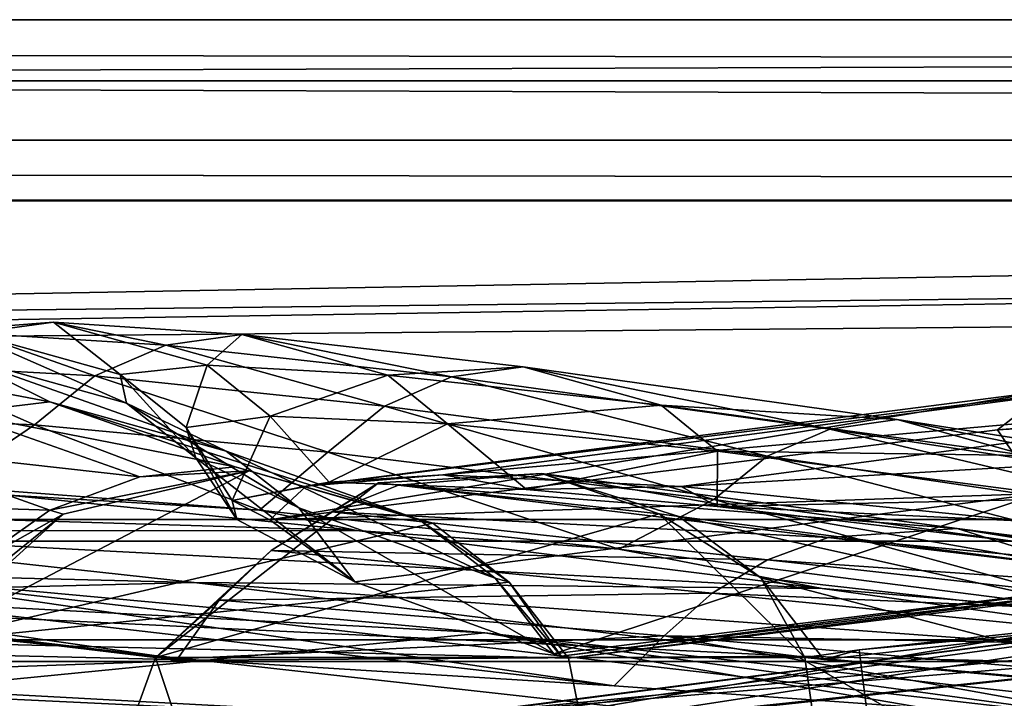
# Model space of a CAD drawing. Header units: metres. Extents: x 0 to 904, y -904 to 0.
# Tile 232 of 246: x 525 to 550, y -17 to 0. Entities that reach past the tile are written whole.
import ezdxf

# ---------------------------------------------------------------- set-up
doc = ezdxf.new("R2010")
doc.units = ezdxf.units.M

msp = doc.modelspace()

# ---------------------------------------------------------------- linework, layer by layer
at = {"layer": 'top0'}
for points in [[(163.519562, -51.518902, 2063.059814), (836.377136, -51.518902, 2063.059814), (133.377289, -4.519207, 2063.059814)], [(836.377136, -51.518902, 2063.059814), (844.306091, -34.448139, 2063.059814), (133.377289, -4.519207, 2063.059814)], [(133.377289, -4.519207, 2063.059814), (844.306091, -34.448139, 2063.059814), (887.377258, -4.519207, 2063.059814)], [(887.377258, -4.519207, 163.059708), (844.306091, -34.448139, 163.059708), (133.377289, -4.519207, 163.059708)], [(844.306091, -34.448139, 163.059708), (836.377136, -51.518902, 163.059708), (133.377289, -4.519207, 163.059708)], [(133.377289, -4.519207, 163.059708), (836.377136, -51.518902, 163.059708), (163.519562, -51.518902, 163.059708)], [(887.377258, -4.519207, 163.059708), (133.377289, -4.519207, 163.059708), (887.377258, -4.519207, 173.920044)], [(133.377289, -4.519207, 163.059708), (133.377289, -4.519207, 2063.059814), (887.377258, -4.519207, 173.920044)], [(887.377258, -4.519207, 173.920044), (133.377289, -4.519207, 2063.059814), (887.377258, -4.519207, 2051.920166)], [(133.377289, -4.519207, 2063.059814), (887.377258, -4.519207, 2063.059814), (887.377258, -4.519207, 2051.920166)], [(593.982544, -6.814013, 837.722961), (550.604553, -9.24986, 838.02948), (549.356018, -10.222251, 779.983154)], [(593.982544, -6.814013, 837.722961), (549.356018, -10.222251, 779.983154), (592.401917, -7.747139, 779.676392)], [(523.454224, -7.722167, 822.382263), (525.817627, -7.539016, 875.256897), (523.82074, -7.814175, 875.275146)], [(523.454224, -7.722167, 822.382263), (527.481812, -8.842594, 822.339722), (525.817627, -7.539016, 875.256897)], [(523.82074, -7.814175, 875.275146), (525.817627, -7.539016, 875.256897), (528.618103, -8.111553, 927.989441)], [(525.817627, -7.539016, 875.256897), (530.51239, -7.845853, 927.976257), (528.618103, -8.111553, 927.989441)], [(527.481812, -8.842594, 822.339722), (529.655151, -8.609875, 875.220398), (525.817627, -7.539016, 875.256897)], [(525.817627, -7.539016, 875.256897), (529.655151, -8.609875, 875.220398), (530.51239, -7.845853, 927.976257)], [(521.957092, -8.61379, 875.293396), (523.82074, -7.814175, 875.275146), (526.853149, -8.877575, 928.002563)], [(523.425842, -8.386756, 769.458801), (527.638977, -9.556349, 769.417786), (523.454224, -7.722167, 822.382263)], [(527.638977, -9.556349, 769.417786), (527.481812, -8.842594, 822.339722), (523.454224, -7.722167, 822.382263)], [(523.82074, -7.814175, 875.275146), (528.618103, -8.111553, 927.989441), (526.853149, -8.877575, 928.002563)], [(528.618103, -8.111553, 927.989441), (530.51239, -7.845853, 927.976257), (535.739258, -8.905405, 980.441162)], [(529.655151, -8.609875, 875.220398), (534.155212, -8.86304, 927.94989), (530.51239, -7.845853, 927.976257)], [(530.51239, -7.845853, 927.976257), (537.528015, -8.652546, 980.433655), (535.739258, -8.905405, 980.441162)], [(530.51239, -7.845853, 927.976257), (534.155212, -8.86304, 927.94989), (537.528015, -8.652546, 980.433655)], [(592.401917, -7.747139, 779.676392), (549.356018, -10.222251, 779.983154), (550.415039, -11.814866, 721.085693)], [(526.853149, -8.877575, 928.002563), (528.618103, -8.111553, 927.989441), (534.074585, -9.630896, 980.448608)], [(528.618103, -8.111553, 927.989441), (535.739258, -8.905405, 980.441162), (534.074585, -9.630896, 980.448608)], [(525.732117, -9.530819, 716.59375), (523.425842, -8.386756, 769.458801), (521.231445, -8.66785, 769.479248)], [(525.732117, -9.530819, 716.59375), (530.125549, -10.757193, 716.565247), (523.425842, -8.386756, 769.458801)], [(530.125549, -10.757193, 716.565247), (527.638977, -9.556349, 769.417786), (523.425842, -8.386756, 769.458801)], [(520.360901, -9.890941, 875.311707), (521.957092, -8.61379, 875.293396), (525.34613, -10.098269, 928.015747)], [(523.443054, -9.80253, 716.607971), (525.732117, -9.530819, 716.59375), (521.231445, -8.66785, 769.479248)], [(521.957092, -8.61379, 875.293396), (526.853149, -8.877575, 928.002563), (525.34613, -10.098269, 928.015747)], [(527.481812, -8.842594, 822.339722), (529.131958, -10.1667, 822.318481), (529.655151, -8.609875, 875.220398)], [(529.131958, -10.1667, 822.318481), (531.223694, -9.881709, 875.202148), (529.655151, -8.609875, 875.220398)], [(529.655151, -8.609875, 875.220398), (531.223694, -9.881709, 875.202148), (534.155212, -8.86304, 927.94989)], [(534.155212, -8.86304, 927.94989), (540.970703, -9.611307, 980.418701), (537.528015, -8.652546, 980.433655)], [(535.739258, -8.905405, 980.441162), (537.528015, -8.652546, 980.433655), (545.17041, -10.204728, 1032.525146)], [(537.528015, -8.652546, 980.433655), (546.850281, -9.968256, 1032.522705), (545.17041, -10.204728, 1032.525146)], [(537.528015, -8.652546, 980.433655), (540.970703, -9.611307, 980.418701), (546.850281, -9.968256, 1032.522705)], [(525.34613, -10.098269, 928.015747), (526.853149, -8.877575, 928.002563), (532.656067, -10.785108, 980.456116)], [(526.853149, -8.877575, 928.002563), (534.074585, -9.630896, 980.448608), (532.656067, -10.785108, 980.456116)], [(527.638977, -9.556349, 769.417786), (529.370972, -10.927002, 769.397278), (527.481812, -8.842594, 822.339722)], [(529.370972, -10.927002, 769.397278), (529.131958, -10.1667, 822.318481), (527.481812, -8.842594, 822.339722)], [(531.223694, -9.881709, 875.202148), (535.642334, -10.075027, 927.936768), (534.155212, -8.86304, 927.94989)], [(550.604553, -9.24986, 838.02948), (554.155762, -8.893641, 895.431519), (532.119873, -11.628036, 838.147827)], [(532.119873, -11.628036, 838.147827), (554.155762, -8.893641, 895.431519), (535.524963, -11.348301, 895.527161)], [(534.074585, -9.630896, 980.448608), (535.739258, -8.905405, 980.441162), (543.608093, -10.882589, 1032.52771)], [(534.155212, -8.86304, 927.94989), (535.642334, -10.075027, 927.936768), (540.970703, -9.611307, 980.418701)], [(554.155762, -8.893641, 895.431519), (560.047974, -9.158405, 952.383667), (535.524963, -11.348301, 895.527161)], [(535.739258, -8.905405, 980.441162), (545.17041, -10.204728, 1032.525146), (543.608093, -10.882589, 1032.52771)], [(549.356018, -10.222251, 779.983154), (550.604553, -9.24986, 838.02948), (531.216309, -12.469991, 780.101501)], [(531.216309, -12.469991, 780.101501), (550.604553, -9.24986, 838.02948), (532.119873, -11.628036, 838.147827)], [(535.524963, -11.348301, 895.527161), (560.047974, -9.158405, 952.383667), (541.471191, -11.635778, 952.445496)], [(560.047974, -9.158405, 952.383667), (568.357239, -10.056849, 1009.06189), (541.471191, -11.635778, 952.445496)], [(530.348145, -11.150949, 664.062134), (525.732117, -9.530819, 716.59375), (523.443054, -9.80253, 716.607971)], [(530.348145, -11.150949, 664.062134), (534.945129, -12.466949, 664.011414), (525.732117, -9.530819, 716.59375)], [(534.945129, -12.466949, 664.011414), (530.125549, -10.757193, 716.565247), (525.732117, -9.530819, 716.59375)], [(530.125549, -10.757193, 716.565247), (531.939148, -12.17268, 716.551025), (527.638977, -9.556349, 769.417786)], [(531.939148, -12.17268, 716.551025), (529.370972, -10.927002, 769.397278), (527.638977, -9.556349, 769.417786)], [(527.970093, -11.395894, 664.055725), (523.443054, -9.80253, 716.607971), (521.29126, -10.649781, 716.622192)], [(527.970093, -11.395894, 664.055725), (530.348145, -11.150949, 664.062134), (523.443054, -9.80253, 716.607971)], [(532.656067, -10.785108, 980.456116), (534.074585, -9.630896, 980.448608), (542.277832, -11.960135, 1032.530273)], [(534.074585, -9.630896, 980.448608), (543.608093, -10.882589, 1032.52771), (542.277832, -11.960135, 1032.530273)], [(535.642334, -10.075027, 927.936768), (542.37616, -10.755545, 980.411255), (540.970703, -9.611307, 980.418701)], [(540.970703, -9.611307, 980.418701), (550.086548, -10.864155, 1032.517578), (546.850281, -9.968256, 1032.522705)], [(540.970703, -9.611307, 980.418701), (542.37616, -10.755545, 980.411255), (550.086548, -10.864155, 1032.517578)], [(520.360901, -9.890941, 875.311707), (525.34613, -10.098269, 928.015747), (523.092102, -11.629697, 918.283325)], [(529.131958, -10.1667, 822.318481), (530.274292, -11.990477, 814.020386), (531.223694, -9.881709, 875.202148)], [(530.274292, -11.990477, 814.020386), (532.693481, -11.5323, 879.829834), (531.223694, -9.881709, 875.202148)], [(531.223694, -9.881709, 875.202148), (532.693481, -11.5323, 879.829834), (535.642334, -10.075027, 927.936768)], [(541.471191, -11.635778, 952.445496), (568.357239, -10.056849, 1009.06189), (550.037476, -12.503651, 1009.089478)], [(545.17041, -10.204728, 1032.525146), (546.850281, -9.968256, 1032.522705), (556.891968, -12.014655, 1084.137695)], [(546.850281, -9.968256, 1032.522705), (558.458679, -11.798482, 1084.137817), (556.891968, -12.014655, 1084.137695)], [(546.850281, -9.968256, 1032.522705), (550.086548, -10.864155, 1032.517578), (558.458679, -11.798482, 1084.137817)], [(523.092102, -11.629697, 918.283325), (525.34613, -10.098269, 928.015747), (530.954529, -12.226264, 976.553467)], [(525.34613, -10.098269, 928.015747), (532.656067, -10.785108, 980.456116), (530.954529, -12.226264, 976.553467)], [(529.370972, -10.927002, 769.397278), (530.387756, -12.457342, 782.92804), (529.131958, -10.1667, 822.318481)], [(530.387756, -12.457342, 782.92804), (530.274292, -11.990477, 814.020386), (529.131958, -10.1667, 822.318481)], [(550.415039, -11.814866, 721.085693), (549.356018, -10.222251, 779.983154), (531.216309, -12.469991, 780.101501)], [(532.693481, -11.5323, 879.829834), (537.614624, -11.715052, 935.84668), (535.642334, -10.075027, 927.936768)], [(535.642334, -10.075027, 927.936768), (537.614624, -11.715052, 935.84668), (542.37616, -10.755545, 980.411255)], [(543.608093, -10.882589, 1032.52771), (545.17041, -10.204728, 1032.525146), (555.434998, -12.637421, 1084.137573)], [(545.17041, -10.204728, 1032.525146), (556.891968, -12.014655, 1084.137695), (555.434998, -12.637421, 1084.137573)], [(525.728088, -12.231359, 664.028442), (521.29126, -10.649781, 716.622192), (519.421082, -12.02464, 716.636414)], [(525.728088, -12.231359, 664.028442), (527.970093, -11.395894, 664.055725), (521.29126, -10.649781, 716.622192)], [(534.945129, -12.466949, 664.011414), (536.829468, -13.927106, 663.958374), (530.125549, -10.757193, 716.565247)], [(536.829468, -13.927106, 663.958374), (531.939148, -12.17268, 716.551025), (530.125549, -10.757193, 716.565247)], [(530.954529, -12.226264, 976.553467), (532.656067, -10.785108, 980.456116), (539.915894, -13.197283, 1025.937744)], [(532.656067, -10.785108, 980.456116), (542.277832, -11.960135, 1032.530273), (539.915894, -13.197283, 1025.937744)], [(537.614624, -11.715052, 935.84668), (542.365234, -12.137289, 973.136108), (542.37616, -10.755545, 980.411255)], [(542.37616, -10.755545, 980.411255), (542.365234, -12.137289, 973.136108), (551.409668, -11.932905, 1032.515015)], [(542.37616, -10.755545, 980.411255), (551.409668, -11.932905, 1032.515015), (550.086548, -10.864155, 1032.517578)], [(531.939148, -12.17268, 716.551025), (533.330627, -14.010908, 716.541687), (529.370972, -10.927002, 769.397278)], [(533.330627, -14.010908, 716.541687), (530.387756, -12.457342, 782.92804), (529.370972, -10.927002, 769.397278)], [(542.277832, -11.960135, 1032.530273), (543.608093, -10.882589, 1032.52771), (554.193665, -13.627747, 1084.137451)], [(543.608093, -10.882589, 1032.52771), (555.434998, -12.637421, 1084.137573), (554.193665, -13.627747, 1084.137451)], [(522.532288, -15.525632, 660.907227), (535.279053, -12.555268, 660.985046), (530.698914, -11.245561, 661.019348)], [(530.698914, -11.245561, 661.019348), (526.059631, -12.325888, 660.991028), (522.532288, -15.525632, 660.907227)], [(526.059631, -12.325888, 660.991028), (530.698914, -11.245561, 661.019348), (525.728088, -12.231359, 664.028442)], [(525.728088, -12.231359, 664.028442), (530.698914, -11.245561, 661.019348), (527.970093, -11.395894, 664.055725)], [(530.698914, -11.245561, 661.019348), (530.348145, -11.150949, 664.062134), (527.970093, -11.395894, 664.055725)], [(530.698914, -11.245561, 661.019348), (535.279053, -12.555268, 660.985046), (530.348145, -11.150949, 664.062134)], [(535.279053, -12.555268, 660.985046), (534.945129, -12.466949, 664.011414), (530.348145, -11.150949, 664.062134)], [(532.693481, -11.5323, 879.829834), (530.274292, -11.990477, 814.020386), (532.119873, -11.628036, 838.147827)], [(535.524963, -11.348301, 895.527161), (532.693481, -11.5323, 879.829834), (532.119873, -11.628036, 838.147827)], [(537.614624, -11.715052, 935.84668), (532.693481, -11.5323, 879.829834), (535.524963, -11.348301, 895.527161)], [(540.919739, -12.315382, 617.828796), (533.918579, -11.543953, 617.808655), (537.984619, -11.309695, 614.953247)], [(533.918579, -11.543953, 617.808655), (534.424805, -11.608546, 614.950073), (537.984619, -11.309695, 614.953247)], [(537.984619, -11.309695, 614.953247), (534.424805, -11.608546, 614.950073), (548.344055, -12.686258, 561.620117)], [(541.471191, -11.635778, 952.445496), (537.614624, -11.715052, 935.84668), (535.524963, -11.348301, 895.527161)], [(548.344055, -12.686258, 561.620117), (551.429321, -13.660616, 561.579895), (537.984619, -11.309695, 614.953247)], [(551.429321, -13.660616, 561.579895), (541.410461, -12.382516, 614.848816), (537.984619, -11.309695, 614.953247)], [(537.984619, -11.309695, 614.953247), (541.410461, -12.382516, 614.848816), (540.919739, -12.315382, 617.828796)], [(523.092102, -11.629697, 918.283325), (530.954529, -12.226264, 976.553467), (524.70697, -11.857764, 952.495422)], [(528.363281, -15.90432, 617.922791), (531.243591, -13.231707, 614.946899), (533.918579, -11.543953, 617.808655)], [(533.918579, -11.543953, 617.808655), (540.919739, -12.315382, 617.828796), (528.363281, -15.90432, 617.922791)], [(532.119873, -11.628036, 838.147827), (530.274292, -11.990477, 814.020386), (531.216309, -12.469991, 780.101501)], [(531.243591, -13.231707, 614.946899), (532.75531, -12.265923, 614.948486), (533.918579, -11.543953, 617.808655)], [(533.918579, -11.543953, 617.808655), (532.75531, -12.265923, 614.948486), (534.424805, -11.608546, 614.950073)], [(532.75531, -12.265923, 614.948486), (545.131287, -12.911559, 561.567078), (534.424805, -11.608546, 614.950073)], [(534.424805, -11.608546, 614.950073), (545.131287, -12.911559, 561.567078), (548.344055, -12.686258, 561.620117)], [(542.365234, -12.137289, 973.136108), (537.614624, -11.715052, 935.84668), (541.471191, -11.635778, 952.445496)], [(550.037476, -12.503651, 1009.089478), (542.365234, -12.137289, 973.136108), (541.471191, -11.635778, 952.445496)], [(524.70697, -11.857764, 952.495422), (533.381409, -12.735279, 1009.112), (508.872101, -11.992947, 952.533508)], [(533.381409, -12.735279, 1009.112), (517.560913, -12.74689, 1009.129333), (508.872101, -11.992947, 952.533508)], [(523.761658, -13.611427, 663.98175), (525.728088, -12.231359, 664.028442), (519.421082, -12.02464, 716.636414)], [(530.954529, -12.226264, 976.553467), (533.381409, -12.735279, 1009.112), (524.70697, -11.857764, 952.495422)], [(530.274292, -11.990477, 814.020386), (530.387756, -12.457342, 782.92804), (531.216309, -12.469991, 780.101501)], [(531.216309, -12.469991, 780.101501), (533.330627, -14.010908, 716.541687), (550.415039, -11.814866, 721.085693)], [(533.330627, -14.010908, 716.541687), (538.295776, -15.813406, 663.890747), (550.415039, -11.814866, 721.085693)], [(560.594788, -15.275234, 1512.004272), (591.140259, -11.946713, 1561.924072), (535.782043, -17.329136, 1511.832886)], [(591.140259, -11.946713, 1561.924072), (563.811584, -13.714565, 1561.91748), (535.782043, -17.329136, 1511.832886)], [(550.415039, -11.814866, 721.085693), (538.295776, -15.813406, 663.890747), (553.599426, -13.921166, 663.934509)], [(539.915894, -13.197283, 1025.937744), (542.277832, -11.960135, 1032.530273), (552.785706, -14.849303, 1082.290039)], [(542.277832, -11.960135, 1032.530273), (554.193665, -13.627747, 1084.137451), (552.785706, -14.849303, 1082.290039)], [(542.365234, -12.137289, 973.136108), (551.303589, -13.182491, 1026.802246), (551.409668, -11.932905, 1032.515015)], [(587.646973, -11.849908, 617.81665), (545.906067, -15.706558, 617.917603), (572.160828, -12.880151, 614.906738)], [(556.464417, -100.205589, 620.13031), (545.906067, -15.706558, 617.917603), (587.646973, -11.849908, 617.81665)], [(523.761658, -13.611427, 663.98175), (526.059631, -12.325888, 660.991028), (525.728088, -12.231359, 664.028442)], [(530.954529, -12.226264, 976.553467), (539.915894, -13.197283, 1025.937744), (533.381409, -12.735279, 1009.112)], [(543.616943, -13.468397, 561.540588), (532.75531, -12.265923, 614.948486), (531.243591, -13.231707, 614.946899)], [(536.829468, -13.927106, 663.958374), (538.295776, -15.813406, 663.890747), (531.939148, -12.17268, 716.551025)], [(538.295776, -15.813406, 663.890747), (533.330627, -14.010908, 716.541687), (531.939148, -12.17268, 716.551025)], [(545.131287, -12.911559, 561.567078), (532.75531, -12.265923, 614.948486), (543.616943, -13.468397, 561.540588)], [(551.303589, -13.182491, 1026.802246), (542.365234, -12.137289, 973.136108), (550.037476, -12.503651, 1009.089478)], [(528.914673, -15.936707, 614.943726), (497.530182, -12.353572, 614.80658), (507.57196, -12.879832, 562.68634)], [(501.71936, -12.687592, 617.838562), (497.530182, -12.353572, 614.80658), (528.914673, -15.936707, 614.943726)], [(522.532288, -15.525632, 660.907227), (526.059631, -12.325888, 660.991028), (522.221191, -15.424051, 663.919556)], [(526.059631, -12.325888, 660.991028), (523.761658, -13.611427, 663.98175), (522.221191, -15.424051, 663.919556)], [(540.919739, -12.315382, 617.828796), (544.554199, -15.904465, 617.922791), (528.363281, -15.90432, 617.922791)], [(531.216309, -12.469991, 780.101501), (530.387756, -12.457342, 782.92804), (533.330627, -14.010908, 716.541687)], [(535.279053, -12.555268, 660.985046), (537.178711, -14.022956, 660.946594), (534.945129, -12.466949, 664.011414)], [(537.178711, -14.022956, 660.946594), (536.829468, -13.927106, 663.958374), (534.945129, -12.466949, 664.011414)], [(544.554199, -15.904465, 617.922791), (540.919739, -12.315382, 617.828796), (543.456909, -13.912551, 614.960693)], [(540.919739, -12.315382, 617.828796), (541.410461, -12.382516, 614.848816), (543.456909, -13.912551, 614.960693)], [(543.456909, -13.912551, 614.960693), (541.410461, -12.382516, 614.848816), (553.269592, -15.024095, 561.713013)], [(541.410461, -12.382516, 614.848816), (551.429321, -13.660616, 561.579895), (553.269592, -15.024095, 561.713013)], [(501.71936, -12.687592, 617.838562), (528.363281, -15.90432, 617.922791), (497.423981, -101.513016, 620.164551)], [(528.363281, -15.90432, 617.922791), (501.71936, -12.687592, 617.838562), (528.914673, -15.936707, 614.943726)], [(517.560913, -12.74689, 1009.129333), (529.325684, -14.027858, 1065.650024), (502.477234, -13.354754, 1009.141663)], [(533.381409, -12.735279, 1009.112), (544.979614, -14.179072, 1065.647217), (517.560913, -12.74689, 1009.129333)], [(544.979614, -14.179072, 1065.647217), (529.325684, -14.027858, 1065.650024), (517.560913, -12.74689, 1009.129333)], [(537.178711, -14.022956, 660.946594), (535.279053, -12.555268, 660.985046), (522.532288, -15.525632, 660.907227)], [(539.915894, -13.197283, 1025.937744), (544.979614, -14.179072, 1065.647217), (533.381409, -12.735279, 1009.112)], [(548.344055, -12.686258, 561.620117), (545.131287, -12.911559, 561.567078), (559.667114, -14.268922, 508.769501)], [(561.10437, -14.317204, 508.814178), (563.84137, -15.182952, 508.824432), (548.344055, -12.686258, 561.620117)], [(563.84137, -15.182952, 508.824432), (551.429321, -13.660616, 561.579895), (548.344055, -12.686258, 561.620117)], [(561.10437, -14.317204, 508.814178), (548.344055, -12.686258, 561.620117), (559.667114, -14.268922, 508.769501)], [(539.796692, -16.60578, 562.686707), (507.57196, -12.879832, 562.68634), (520.69043, -13.823624, 509.420135)], [(539.796692, -16.60578, 562.686707), (528.914673, -15.936707, 614.943726), (507.57196, -12.879832, 562.68634)], [(558.245117, -14.479204, 508.724792), (545.131287, -12.911559, 561.567078), (543.616943, -13.468397, 561.540588)], [(545.023865, -15.950658, 614.963013), (554.538208, -16.818438, 562.514038), (572.160828, -12.880151, 614.906738)], [(545.906067, -15.706558, 617.917603), (545.023865, -15.950658, 614.963013), (572.160828, -12.880151, 614.906738)], [(545.131287, -12.911559, 561.567078), (558.245117, -14.479204, 508.724792), (559.667114, -14.268922, 508.769501)], [(529.947693, -14.471349, 614.945313), (531.243591, -13.231707, 614.946899), (528.363281, -15.90432, 617.922791)], [(531.243591, -13.231707, 614.946899), (529.947693, -14.471349, 614.945313), (542.237976, -14.294935, 561.514038)], [(531.243591, -13.231707, 614.946899), (542.237976, -14.294935, 561.514038), (543.616943, -13.468397, 561.540588)], [(539.915894, -13.197283, 1025.937744), (552.785706, -14.849303, 1082.290039), (544.979614, -14.179072, 1065.647217)], [(529.325684, -14.027858, 1065.650024), (514.278748, -14.411329, 1065.6521), (502.477234, -13.354754, 1009.141663)], [(542.237976, -14.294935, 561.514038), (556.88916, -14.940629, 508.680115), (543.616943, -13.468397, 561.540588)], [(543.616943, -13.468397, 561.540588), (556.88916, -14.940629, 508.680115), (558.245117, -14.479204, 508.724792)], [(536.569641, -15.285351, 456.888458), (504.144501, -13.566189, 456.6586), (522.29126, -16.69252, 404.999176)], [(536.569641, -15.285351, 456.888458), (520.69043, -13.823624, 509.420135), (504.144501, -13.566189, 456.6586)], [(535.782043, -17.329136, 1511.832886), (563.811584, -13.714565, 1561.91748), (510.899231, -20.912622, 1511.640137)], [(563.811584, -13.714565, 1561.91748), (536.280823, -17.277678, 1561.998047), (510.899231, -20.912622, 1511.640137)], [(552.417358, -14.948027, 1564.894653), (517.500244, -20.846918, 1565.049072), (563.811584, -13.714565, 1561.91748)], [(563.811584, -13.714565, 1561.91748), (517.500244, -20.846918, 1565.049072), (536.280823, -17.277678, 1561.998047)], [(553.345703, -17.572212, 509.69455), (520.69043, -13.823624, 509.420135), (536.569641, -15.285351, 456.888458)], [(553.345703, -17.572212, 509.69455), (539.796692, -16.60578, 562.686707), (520.69043, -13.823624, 509.420135)], [(538.474304, -15.866349, 662.39386), (536.829468, -13.927106, 663.958374), (537.178711, -14.022956, 660.946594)], [(538.474304, -15.866349, 662.39386), (538.295776, -15.813406, 663.890747), (536.829468, -13.927106, 663.958374)], [(553.599426, -13.921166, 663.934509), (538.295776, -15.813406, 663.890747), (538.474304, -15.866349, 662.39386)], [(538.474304, -15.866349, 662.39386), (538.657837, -15.91435, 660.897095), (554.884094, -13.860257, 662.439331)], [(553.599426, -13.921166, 663.934509), (538.474304, -15.866349, 662.39386), (554.884094, -13.860257, 662.439331)], [(538.657837, -15.91435, 660.897095), (554.890198, -13.933051, 660.948975), (554.884094, -13.860257, 662.439331)], [(555.510315, -100.250816, 658.68866), (554.890198, -13.933051, 660.948975), (538.657837, -15.91435, 660.897095)], [(553.269592, -15.024095, 561.713013), (554.538208, -16.818438, 562.514038), (543.456909, -13.912551, 614.960693)], [(554.538208, -16.818438, 562.514038), (545.023865, -15.950658, 614.963013), (543.456909, -13.912551, 614.960693)], [(543.456909, -13.912551, 614.960693), (545.023865, -15.950658, 614.963013), (544.554199, -15.904465, 617.922791)], [(529.325684, -14.027858, 1065.650024), (544.352112, -15.870751, 1122.300659), (514.278748, -14.411329, 1065.6521)], [(538.657837, -15.91435, 660.897095), (537.178711, -14.022956, 660.946594), (522.532288, -15.525632, 660.907227)], [(544.979614, -14.179072, 1065.647217), (559.684204, -16.223312, 1122.299805), (529.325684, -14.027858, 1065.650024)], [(559.684204, -16.223312, 1122.299805), (544.352112, -15.870751, 1122.300659), (529.325684, -14.027858, 1065.650024)], [(538.657837, -15.91435, 660.897095), (538.474304, -15.866349, 662.39386), (537.178711, -14.022956, 660.946594)], [(552.785706, -14.849303, 1082.290039), (559.684204, -16.223312, 1122.299805), (544.979614, -14.179072, 1065.647217)], [(514.278748, -14.411329, 1065.6521), (529.448608, -15.965605, 1122.301147), (499.806885, -15.269579, 1065.653809)], [(544.352112, -15.870751, 1122.300659), (529.448608, -15.965605, 1122.301147), (514.278748, -14.411329, 1065.6521)], [(528.914673, -15.936707, 614.943726), (529.947693, -14.471349, 614.945313), (528.363281, -15.90432, 617.922791)], [(541.045471, -15.360963, 561.487488), (529.947693, -14.471349, 614.945313), (528.914673, -15.936707, 614.943726)], [(529.947693, -14.471349, 614.945313), (541.045471, -15.360963, 561.487488), (542.237976, -14.294935, 561.514038)], [(542.237976, -14.294935, 561.514038), (541.045471, -15.360963, 561.487488), (555.646179, -15.633047, 508.635437)], [(555.646179, -15.633047, 508.635437), (556.88916, -14.940629, 508.680115), (542.237976, -14.294935, 561.514038)], [(530.795715, -18.504261, 1458.24292), (585.04071, -14.705161, 1512.154297), (560.594788, -15.275234, 1512.004272)], [(552.886475, -17.423899, 1458.469604), (585.04071, -14.705161, 1512.154297), (530.795715, -18.504261, 1458.24292)], [(496.523987, -15.397907, 1717.933838), (498.121948, -14.931726, 1610.943604), (527.344788, -18.825037, 1717.76355)], [(498.121948, -14.931726, 1610.943604), (526.554993, -19.059547, 1610.789307), (527.344788, -18.825037, 1717.76355)], [(526.554993, -19.059547, 1610.789307), (498.121948, -14.931726, 1610.943604), (546.891296, -23.081976, 1607.910889)], [(546.891296, -23.081976, 1607.910889), (498.121948, -14.931726, 1610.943604), (508.894043, -16.291275, 1608.088501)], [(552.417358, -14.948027, 1564.894653), (555.51825, -100.25045, 1567.128418), (517.500244, -20.846918, 1565.049072)], [(496.523987, -15.397907, 1717.933838), (527.661804, -18.721035, 1772.509033), (495.890411, -15.602613, 1772.733154)], [(527.344788, -18.825037, 1717.76355), (527.661804, -18.721035, 1772.509033), (496.523987, -15.397907, 1717.933838)], [(499.806885, -15.269579, 1065.653809), (529.448608, -15.965605, 1122.301147), (514.949768, -16.471502, 1122.30127)], [(508.446198, -20.834852, 1457.984009), (560.594788, -15.275234, 1512.004272), (535.782043, -17.329136, 1511.832886)], [(508.446198, -20.834852, 1457.984009), (530.795715, -18.504261, 1458.24292), (560.594788, -15.275234, 1512.004272)], [(555.158508, -18.468616, 405.247559), (536.569641, -15.285351, 456.888458), (522.29126, -16.69252, 404.999176)], [(539.796692, -16.60578, 562.686707), (541.045471, -15.360963, 561.487488), (528.914673, -15.936707, 614.943726)], [(569.24231, -18.928604, 457.537354), (536.569641, -15.285351, 456.888458), (555.158508, -18.468616, 405.247559)], [(569.24231, -18.928604, 457.537354), (553.345703, -17.572212, 509.69455), (536.569641, -15.285351, 456.888458)], [(539.796692, -16.60578, 562.686707), (553.345703, -17.572212, 509.69455), (541.045471, -15.360963, 561.487488)], [(553.345703, -17.572212, 509.69455), (554.560364, -16.530584, 508.590729), (541.045471, -15.360963, 561.487488)], [(541.045471, -15.360963, 561.487488), (554.560364, -16.530584, 508.590729), (555.646179, -15.633047, 508.635437)], [(495.890411, -15.602613, 1772.733154), (527.914978, -19.795883, 1827.241333), (495.383057, -17.018021, 1827.502563)], [(495.890411, -15.602613, 1772.733154), (527.661804, -18.721035, 1772.509033), (527.914978, -19.795883, 1827.241333)], [(495.991241, -101.507111, 658.655762), (555.510315, -100.250816, 658.68866), (522.532288, -15.525632, 660.907227)], [(522.532288, -15.525632, 660.907227), (555.510315, -100.250816, 658.68866), (538.657837, -15.91435, 660.897095)], [(545.906067, -15.706558, 617.917603), (544.554199, -15.904465, 617.922791), (545.023865, -15.950658, 614.963013)], [(556.464417, -100.205589, 620.13031), (544.554199, -15.904465, 617.922791), (545.906067, -15.706558, 617.917603)], [(497.423981, -101.513016, 620.164551), (528.363281, -15.90432, 617.922791), (556.464417, -100.205589, 620.13031)], [(528.363281, -15.90432, 617.922791), (544.554199, -15.904465, 617.922791), (556.464417, -100.205589, 620.13031)], [(544.352112, -15.870751, 1122.300659), (548.159058, -18.051569, 1179.180542), (529.448608, -15.965605, 1122.301147)], [(559.684204, -16.223312, 1122.299805), (577.663269, -18.900826, 1179.155884), (544.352112, -15.870751, 1122.300659)], [(577.663269, -18.900826, 1179.155884), (548.159058, -18.051569, 1179.180542), (544.352112, -15.870751, 1122.300659)], [(529.448608, -15.965605, 1122.301147), (548.159058, -18.051569, 1179.180542), (514.949768, -16.471502, 1122.30127)], [(508.894043, -16.291275, 1608.088501), (495.991272, -101.507111, 1605.857178), (546.891296, -23.081976, 1607.910889)], [(514.949768, -16.471502, 1122.30127), (533.693604, -18.121681, 1179.18457), (500.8302, -17.35783, 1122.301025)], [(514.949768, -16.471502, 1122.30127), (548.159058, -18.051569, 1179.180542), (533.693604, -18.121681, 1179.18457)], [(543.253235, -22.424149, 354.476257), (522.29126, -16.69252, 404.999176), (509.806885, -21.854267, 354.61145)], [(555.158508, -18.468616, 405.247559), (522.29126, -16.69252, 404.999176), (543.253235, -22.424149, 354.476257)]]:
    msp.add_3dface(points, dxfattribs=at)
at = {"layer": 'top0123413'}
for points in [[(902.537842, 0), (0, 0), (901.01062, -1.527202, 175)], [(0, 0), (1.527202, -1.527202, 175), (901.01062, -1.527202, 175)], [(902.537842, 0), (3.000114, -3.000114), (0, 0)], [(899.53772, -3.000114), (3.000114, -3.000114), (902.537842, 0)], [(1.527202, -1.527202, 175), (20.424814, -15.458053, 175), (901.01062, -1.527202, 175)], [(20.424814, -15.458053, 175), (882.116272, -15.461334, 175), (901.01062, -1.527202, 175)], [(4.501135, -4.501135, 172), (3.000114, -3.000114), (898.036682, -4.501135, 172)], [(3.000114, -3.000114), (899.53772, -3.000114), (898.036682, -4.501135, 172)], [(898.036682, -4.501135, 172), (20.424814, -12.458053, 172), (4.501135, -4.501135, 172)], [(882.116272, -12.461334, 172), (20.424814, -12.458053, 172), (898.036682, -4.501135, 172)], [(882.116272, -12.461334, 160.059708), (244.305313, -50.274853, 160.059708), (20.424814, -12.458053, 160.059708)], [(20.424814, -12.458053, 172), (882.116272, -12.461334, 172), (20.424814, -12.458053, 160.059708)], [(882.116272, -12.461334, 172), (882.116272, -12.461334, 160.059708), (20.424814, -12.458053, 160.059708)], [(837.067505, -50.273884, 160.059708), (244.305313, -50.274853, 160.059708), (882.116272, -12.461334, 160.059708)], [(20.424814, -15.458053, 163.059708), (244.305313, -52.006905, 163.059708), (882.116272, -15.461334, 163.059708)], [(882.116272, -15.461334, 175), (20.424814, -15.458053, 175), (882.116272, -15.461334, 163.059708)], [(20.424814, -15.458053, 175), (20.424814, -15.458053, 163.059708), (882.116272, -15.461334, 163.059708)], [(244.305313, -52.006905, 163.059708), (838.694763, -52.005932, 163.059708), (882.116272, -15.461334, 163.059708)]]:
    msp.add_3dface(points, dxfattribs=at)
at = {"layer": 'top0123414'}
for points in [[(904, 0, 2111.059814), (0, 0, 2111.059814), (901, -3, 2111.059814)], [(0, 0, 2111.059814), (3, -3, 2111.059814), (901, -3, 2111.059814)], [(0, 0, 2051.059814), (904, 0, 2051.059814), (16, -16, 2051.059814)], [(904, 0, 2111.059814), (904, 0, 2051.059814), (0, 0, 2111.059814)], [(904, 0, 2051.059814), (0, 0, 2051.059814), (0, 0, 2111.059814)], [(904, 0, 2051.059814), (888, -16, 2051.059814), (16, -16, 2051.059814)], [(3, -3, 2054.059814), (13, -13, 2054.059814), (901, -3, 2054.059814)], [(901, -3, 2054.059814), (901, -3, 2111.059814), (3, -3, 2054.059814)], [(901, -3, 2111.059814), (3, -3, 2111.059814), (3, -3, 2054.059814)], [(13, -13, 2054.059814), (891, -13, 2054.059814), (901, -3, 2054.059814)], [(13, -13, 2066.059814), (244, -51.698021, 2066.059814), (891, -13, 2066.059814)], [(13, -13, 2054.059814), (13, -13, 2066.059814), (891, -13, 2054.059814)], [(13, -13, 2066.059814), (891, -13, 2066.059814), (891, -13, 2054.059814)], [(244, -51.698021, 2066.059814), (852.302002, -51.698021, 2066.059814), (891, -13, 2066.059814)], [(16, -16, 2063.059814), (888, -16, 2063.059814), (244, -54, 2063.059814)], [(16, -16, 2063.059814), (16, -16, 2051.059814), (888, -16, 2063.059814)], [(16, -16, 2051.059814), (888, -16, 2051.059814), (888, -16, 2063.059814)], [(244, -54, 2063.059814), (888, -16, 2063.059814), (850, -54, 2063.059814)]]:
    msp.add_3dface(points, dxfattribs=at)

doc.saveas('drawing.dxf')
